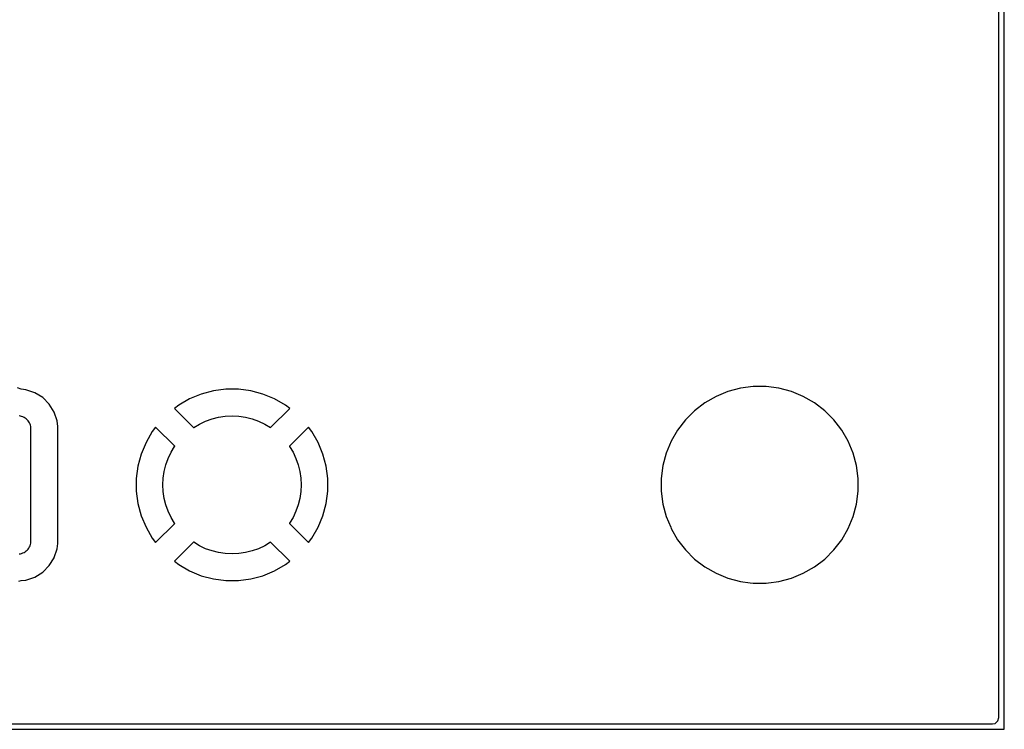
# Model space of a CAD drawing. Header units: metres. Extents: x 85.4 to 154.6, y -104.6 to -40.4.
# Tile 21 of 30: x 136.1 to 154.6, y -104.6 to -91.2. Entities that reach past the tile are written whole.
import ezdxf

# ---------------------------------------------------------------- set-up
doc = ezdxf.new("R2010")
doc.units = ezdxf.units.M

msp = doc.modelspace()

# ---------------------------------------------------------------- linework, layer by layer
for points in [[(85.501, -40.625), (85.501, -104.375), (85.512, -104.427), (85.558, -104.479), (85.625, -104.499), (154.375, -104.499), (154.427, -104.488), (154.479, -104.442), (154.499, -104.375), (154.499, -40.625), (154.488, -40.573), (154.442, -40.521), (154.375, -40.501), (85.625, -40.501), (85.573, -40.512), (85.521, -40.558), (85.501, -40.625)], [(154.6, -104.599), (154.6, -40.401)], [(136.073, -101.81), (136.112, -101.8), (136.203, -101.79), (136.203, -101.79), (136.203, -101.79), (136.203, -101.79), (136.203, -101.79), (136.203, -101.79), (136.203, -101.79), (136.203, -101.79), (136.203, -101.79), (136.203, -101.79), (136.203, -101.79), (136.203, -101.79), (136.203, -101.79), (136.203, -101.79), (136.369, -101.735), (136.37, -101.735), (136.37, -101.735), (136.37, -101.735), (136.37, -101.735), (136.37, -101.735), (136.37, -101.735), (136.37, -101.735), (136.37, -101.735), (136.37, -101.735), (136.37, -101.735), (136.37, -101.735), (136.37, -101.735), (136.37, -101.735), (136.519, -101.643), (136.519, -101.643), (136.519, -101.643), (136.519, -101.643), (136.519, -101.643), (136.519, -101.643), (136.519, -101.643), (136.519, -101.643), (136.519, -101.643), (136.519, -101.643), (136.519, -101.643), (136.519, -101.643), (136.519, -101.643), (136.519, -101.643), (136.643, -101.519), (136.643, -101.519), (136.643, -101.519), (136.643, -101.519), (136.643, -101.519), (136.643, -101.519), (136.643, -101.519), (136.643, -101.519), (136.643, -101.519), (136.643, -101.519), (136.643, -101.519), (136.643, -101.519), (136.643, -101.519), (136.643, -101.519), (136.735, -101.37), (136.735, -101.37), (136.735, -101.37), (136.735, -101.37), (136.735, -101.37), (136.735, -101.37), (136.735, -101.37), (136.735, -101.37), (136.735, -101.37), (136.735, -101.37), (136.735, -101.37), (136.735, -101.37), (136.735, -101.37), (136.735, -101.369), (136.79, -101.203), (136.79, -101.203), (136.79, -101.203), (136.79, -101.203), (136.79, -101.203), (136.79, -101.203), (136.79, -101.203), (136.79, -101.203), (136.79, -101.203), (136.79, -101.203), (136.79, -101.203), (136.79, -101.203), (136.79, -101.203), (136.79, -101.203), (136.801, -101.1), (136.801, -101.1), (136.801, -101.1), (136.801, -101.1), (136.801, -101.1), (136.801, -101.1), (136.801, -101.1), (136.801, -101.1), (136.801, -99.882), (136.801, -98.9), (136.801, -98.9), (136.801, -98.9), (136.801, -98.9), (136.801, -98.9), (136.801, -98.9), (136.801, -98.9), (136.801, -98.9), (136.79, -98.797), (136.79, -98.797), (136.79, -98.797), (136.79, -98.797), (136.79, -98.797), (136.79, -98.797), (136.79, -98.797), (136.79, -98.797), (136.79, -98.797), (136.79, -98.797), (136.79, -98.797), (136.79, -98.797), (136.79, -98.797), (136.79, -98.797), (136.735, -98.631), (136.735, -98.63), (136.735, -98.63), (136.735, -98.63), (136.735, -98.63), (136.735, -98.63), (136.735, -98.63), (136.735, -98.63), (136.735, -98.63), (136.735, -98.63), (136.735, -98.63), (136.735, -98.63), (136.735, -98.63), (136.735, -98.63), (136.643, -98.481), (136.643, -98.481), (136.643, -98.481), (136.643, -98.481), (136.643, -98.481), (136.643, -98.481), (136.643, -98.481), (136.643, -98.481), (136.643, -98.481), (136.643, -98.481), (136.643, -98.481), (136.643, -98.481), (136.643, -98.481), (136.643, -98.481), (136.519, -98.357), (136.519, -98.357), (136.519, -98.357), (136.519, -98.357), (136.519, -98.357), (136.519, -98.357), (136.519, -98.357), (136.519, -98.357), (136.519, -98.357), (136.519, -98.357), (136.519, -98.357), (136.519, -98.357), (136.519, -98.357), (136.519, -98.357), (136.37, -98.265), (136.37, -98.265), (136.37, -98.265), (136.37, -98.265), (136.37, -98.265), (136.37, -98.265), (136.37, -98.265), (136.37, -98.265), (136.37, -98.265), (136.37, -98.265), (136.37, -98.265), (136.37, -98.265), (136.37, -98.265), (136.369, -98.265), (136.203, -98.21), (136.203, -98.21), (136.203, -98.21), (136.203, -98.21), (136.203, -98.21), (136.203, -98.21), (136.203, -98.21), (136.203, -98.21), (136.203, -98.21), (136.203, -98.21), (136.203, -98.21), (136.203, -98.21), (136.203, -98.21), (136.203, -98.21), (136.112, -98.2), (136.048, -98.174)], [(139.703, -98.756), (139.826, -98.725), (139.953, -98.707), (140.08, -98.701), (140.207, -98.707), (140.334, -98.725), (140.457, -98.756), (140.577, -98.799), (140.693, -98.854), (140.802, -98.92), (140.805, -98.922), (140.805, -98.922), (140.805, -98.922), (140.805, -98.922), (140.805, -98.922), (140.805, -98.922), (140.805, -98.922), (140.805, -98.922), (140.805, -98.922), (140.805, -98.922), (140.805, -98.922), (140.805, -98.922), (140.805, -98.922), (140.805, -98.922), (140.805, -98.922), (140.805, -98.922), (140.805, -98.922), (140.805, -98.922), (140.805, -98.922), (140.805, -98.922), (140.805, -98.922), (140.805, -98.922), (140.805, -98.922), (140.805, -98.922), (140.805, -98.922), (140.805, -98.922), (140.805, -98.922), (140.805, -98.922), (140.805, -98.922), (140.805, -98.922), (140.805, -98.922), (140.805, -98.922), (140.805, -98.922), (140.805, -98.922), (140.805, -98.922), (140.805, -98.922), (140.805, -98.922), (140.805, -98.922), (140.805, -98.922), (140.805, -98.922), (140.805, -98.922), (140.805, -98.922), (140.805, -98.922), (140.805, -98.922), (140.805, -98.922), (140.805, -98.922), (140.805, -98.922), (140.805, -98.922), (140.805, -98.922), (140.805, -98.922), (140.805, -98.922), (140.805, -98.922), (140.805, -98.922), (140.805, -98.922), (140.805, -98.922), (140.805, -98.922), (140.805, -98.922), (140.805, -98.922), (140.805, -98.922), (140.805, -98.922), (140.805, -98.922), (140.805, -98.922), (140.805, -98.922), (140.805, -98.922), (140.805, -98.922), (140.805, -98.922), (140.805, -98.922), (140.805, -98.922), (140.805, -98.922), (140.805, -98.922), (140.805, -98.922), (140.805, -98.922), (140.805, -98.922), (140.805, -98.922), (140.805, -98.922), (140.805, -98.922), (140.805, -98.922), (140.805, -98.922), (140.805, -98.922), (140.805, -98.922), (140.805, -98.922), (140.805, -98.922), (140.805, -98.922), (140.805, -98.922), (140.805, -98.922), (140.805, -98.922), (141.164, -98.563), (141.164, -98.563), (141.164, -98.563), (141.164, -98.563), (141.164, -98.563), (141.164, -98.563), (141.164, -98.563), (141.164, -98.563), (141.164, -98.563), (141.164, -98.563), (141.164, -98.563), (141.164, -98.563), (141.164, -98.563), (141.164, -98.563), (141.164, -98.563), (141.164, -98.563), (141.164, -98.563), (141.164, -98.563), (141.164, -98.563), (141.164, -98.563), (141.164, -98.563), (141.164, -98.563), (141.164, -98.563), (141.164, -98.563), (141.164, -98.563), (141.164, -98.563), (141.164, -98.563), (141.164, -98.563), (141.164, -98.563), (141.164, -98.563), (141.164, -98.563), (141.164, -98.563), (141.164, -98.563), (141.164, -98.563), (141.164, -98.563), (141.164, -98.563), (141.164, -98.563), (141.164, -98.563), (141.164, -98.563), (141.164, -98.563), (141.164, -98.563), (141.164, -98.563), (141.164, -98.563), (141.164, -98.563), (141.164, -98.563), (141.164, -98.563), (141.164, -98.563), (141.164, -98.563), (141.164, -98.563), (141.164, -98.563), (141.164, -98.563), (141.164, -98.563), (141.164, -98.563), (141.164, -98.563), (141.164, -98.563), (141.164, -98.563), (141.164, -98.563), (141.164, -98.563), (141.164, -98.563), (141.164, -98.563), (141.164, -98.563), (141.164, -98.563), (141.164, -98.563), (141.164, -98.563), (141.164, -98.563), (141.164, -98.563), (141.164, -98.563), (141.164, -98.563), (141.164, -98.563), (141.164, -98.563), (141.164, -98.563), (141.164, -98.563), (141.164, -98.563), (141.164, -98.563), (141.164, -98.563), (141.164, -98.563), (141.164, -98.563), (141.164, -98.563), (141.164, -98.562), (141.164, -98.562), (141.164, -98.562), (141.164, -98.562), (141.164, -98.562), (141.164, -98.562), (141.164, -98.562), (141.164, -98.562), (141.164, -98.562), (141.164, -98.562), (141.164, -98.562), (141.164, -98.562), (141.164, -98.562), (141.164, -98.562), (141.164, -98.562), (141.164, -98.562), (141.164, -98.562), (141.164, -98.562), (141.164, -98.562), (141.164, -98.562), (141.164, -98.562), (141.164, -98.562), (141.164, -98.562), (141.164, -98.562), (141.164, -98.562), (141.164, -98.562), (141.082, -98.5), (141.082, -98.5), (141.082, -98.5), (141.082, -98.5), (141.082, -98.5), (141.082, -98.5), (141.082, -98.5), (141.082, -98.5), (141.082, -98.5), (141.082, -98.5), (140.878, -98.382), (140.878, -98.382), (140.878, -98.382), (140.878, -98.382), (140.878, -98.382), (140.878, -98.382), (140.878, -98.382), (140.878, -98.382), (140.878, -98.382), (140.878, -98.382), (140.878, -98.382), (140.878, -98.382), (140.878, -98.382), (140.878, -98.382), (140.878, -98.382), (140.66, -98.291), (140.66, -98.291), (140.66, -98.291), (140.66, -98.291), (140.66, -98.291), (140.66, -98.291), (140.66, -98.291), (140.66, -98.291), (140.66, -98.291), (140.432, -98.23), (140.432, -98.23), (140.432, -98.23), (140.432, -98.23), (140.432, -98.23), (140.432, -98.23), (140.432, -98.23), (140.432, -98.23), (140.198, -98.2), (140.198, -98.2), (140.198, -98.2), (140.198, -98.2), (140.198, -98.2), (140.198, -98.2), (140.198, -98.2), (140.198, -98.2), (139.962, -98.2), (139.962, -98.2), (139.962, -98.2), (139.962, -98.2), (139.962, -98.2), (139.962, -98.2), (139.962, -98.2), (139.962, -98.2), (139.728, -98.23), (139.728, -98.23), (139.728, -98.23), (139.728, -98.23), (139.728, -98.23), (139.728, -98.23), (139.728, -98.23), (139.728, -98.23), (139.5, -98.291), (139.5, -98.291), (139.5, -98.291), (139.5, -98.291), (139.5, -98.291), (139.5, -98.291), (139.5, -98.291), (139.5, -98.291), (139.282, -98.382), (139.282, -98.382), (139.282, -98.382), (139.282, -98.382), (139.282, -98.382), (139.282, -98.382), (139.282, -98.382), (139.282, -98.382), (139.282, -98.382), (139.282, -98.382), (139.282, -98.382), (139.282, -98.382), (139.282, -98.382), (139.282, -98.382), (139.282, -98.382), (139.078, -98.5), (139.078, -98.5), (139.078, -98.5), (139.078, -98.5), (139.078, -98.5), (139.078, -98.5), (139.078, -98.5), (139.078, -98.5), (139.078, -98.5), (139.078, -98.5), (139.078, -98.5), (139.078, -98.5), (139.078, -98.5), (139.078, -98.5), (139.078, -98.5), (138.996, -98.562), (138.996, -98.562), (138.996, -98.562), (138.996, -98.562), (138.996, -98.562), (138.996, -98.562), (138.996, -98.562), (138.996, -98.562), (138.996, -98.562), (138.996, -98.562), (138.996, -98.562), (138.996, -98.562), (138.996, -98.562), (138.996, -98.562), (138.996, -98.562), (138.996, -98.562), (138.996, -98.562), (138.996, -98.562), (138.996, -98.562), (138.996, -98.562), (138.996, -98.562), (138.996, -98.562), (138.996, -98.562), (138.996, -98.562), (138.996, -98.562), (138.996, -98.562), (138.996, -98.563), (138.996, -98.563), (138.996, -98.563), (138.996, -98.563), (138.996, -98.563), (138.996, -98.563), (138.996, -98.563), (138.996, -98.563), (138.996, -98.563), (138.996, -98.563), (138.996, -98.563), (138.996, -98.563), (138.996, -98.563), (138.996, -98.563), (138.996, -98.563), (138.996, -98.563), (138.996, -98.563), (138.996, -98.563), (138.996, -98.563), (138.996, -98.563), (138.996, -98.563), (138.996, -98.563), (138.996, -98.563), (138.996, -98.563), (138.996, -98.563), (138.996, -98.563), (138.996, -98.563), (138.996, -98.563), (138.996, -98.563), (138.996, -98.563), (138.996, -98.563), (138.996, -98.563), (138.996, -98.563), (138.996, -98.563), (138.996, -98.563), (138.996, -98.563), (138.996, -98.563), (138.996, -98.563), (138.996, -98.563), (138.996, -98.563), (138.996, -98.563), (138.996, -98.563), (138.996, -98.563), (138.996, -98.563), (138.996, -98.563), (138.996, -98.563), (138.996, -98.563), (138.996, -98.563), (138.996, -98.563), (138.996, -98.563), (138.996, -98.563), (138.996, -98.563), (138.996, -98.563), (138.996, -98.563), (138.996, -98.563), (138.996, -98.563), (138.996, -98.563), (138.996, -98.563), (138.996, -98.563), (138.996, -98.563), (138.996, -98.563), (138.996, -98.563), (138.996, -98.563), (138.996, -98.563), (138.996, -98.563), (138.996, -98.563), (138.996, -98.563), (138.996, -98.563), (138.996, -98.563), (138.996, -98.563), (138.996, -98.563), (138.996, -98.563), (138.996, -98.563), (138.996, -98.563), (138.996, -98.563), (138.996, -98.563), (138.996, -98.563), (138.996, -98.563), (138.996, -98.563), (138.996, -98.563), (139.354, -98.922), (139.354, -98.922), (139.354, -98.922), (139.354, -98.922), (139.354, -98.922), (139.354, -98.922), (139.354, -98.922), (139.354, -98.922), (139.354, -98.922), (139.355, -98.922), (139.355, -98.922), (139.355, -98.922), (139.355, -98.922), (139.355, -98.922), (139.355, -98.922), (139.355, -98.922), (139.355, -98.922), (139.355, -98.922), (139.355, -98.922), (139.355, -98.922), (139.355, -98.922), (139.355, -98.922), (139.355, -98.922), (139.355, -98.922), (139.355, -98.922), (139.355, -98.922), (139.355, -98.922), (139.355, -98.922), (139.355, -98.922), (139.355, -98.922), (139.355, -98.922), (139.355, -98.922), (139.355, -98.922), (139.355, -98.922), (139.355, -98.922), (139.355, -98.922), (139.355, -98.922), (139.355, -98.922), (139.355, -98.922), (139.355, -98.922), (139.355, -98.922), (139.355, -98.922), (139.355, -98.922), (139.355, -98.922), (139.355, -98.922), (139.355, -98.922), (139.355, -98.922), (139.355, -98.922), (139.355, -98.922), (139.355, -98.922), (139.355, -98.922), (139.355, -98.922), (139.355, -98.922), (139.355, -98.922), (139.355, -98.922), (139.355, -98.922), (139.355, -98.922), (139.355, -98.922), (139.355, -98.922), (139.355, -98.922), (139.355, -98.922), (139.355, -98.922), (139.355, -98.922), (139.355, -98.922), (139.355, -98.922), (139.355, -98.922), (139.355, -98.922), (139.355, -98.922), (139.355, -98.922), (139.355, -98.922), (139.355, -98.922), (139.355, -98.922), (139.355, -98.922), (139.355, -98.922), (139.355, -98.922), (139.355, -98.922), (139.355, -98.922), (139.355, -98.922), (139.355, -98.922), (139.355, -98.922), (139.355, -98.922), (139.355, -98.922), (139.355, -98.922), (139.355, -98.922), (139.355, -98.922), (139.355, -98.922), (139.358, -98.92), (139.467, -98.854), (139.583, -98.799), (139.703, -98.756)], [(148.149, -99.879), (148.149, -99.879), (148.149, -99.879), (148.149, -99.879), (148.149, -99.879), (148.149, -99.879), (148.149, -99.879), (148.149, -100.121), (148.149, -100.121), (148.149, -100.121), (148.149, -100.121), (148.149, -100.121), (148.149, -100.121), (148.149, -100.121), (148.149, -100.121), (148.181, -100.362), (148.181, -100.362), (148.181, -100.362), (148.181, -100.362), (148.181, -100.362), (148.181, -100.362), (148.181, -100.362), (148.181, -100.362), (148.243, -100.596), (148.243, -100.596), (148.243, -100.596), (148.243, -100.596), (148.243, -100.596), (148.243, -100.596), (148.243, -100.596), (148.243, -100.596), (148.327, -100.798), (148.336, -100.82), (148.336, -100.82), (148.336, -100.82), (148.336, -100.82), (148.336, -100.82), (148.336, -100.82), (148.336, -100.82), (148.336, -100.82), (148.458, -101.031), (148.458, -101.031), (148.458, -101.031), (148.458, -101.031), (148.458, -101.031), (148.458, -101.031), (148.458, -101.031), (148.458, -101.031), (148.458, -101.031), (148.458, -101.031), (148.458, -101.031), (148.458, -101.031), (148.458, -101.031), (148.458, -101.031), (148.458, -101.031), (148.605, -101.223), (148.605, -101.223), (148.605, -101.223), (148.605, -101.223), (148.605, -101.223), (148.605, -101.223), (148.605, -101.223), (148.605, -101.223), (148.605, -101.223), (148.605, -101.223), (148.605, -101.223), (148.605, -101.223), (148.605, -101.223), (148.605, -101.223), (148.605, -101.223), (148.605, -101.223), (148.777, -101.395), (148.777, -101.395), (148.777, -101.395), (148.777, -101.395), (148.777, -101.395), (148.777, -101.395), (148.777, -101.395), (148.777, -101.395), (148.777, -101.395), (148.777, -101.395), (148.777, -101.395), (148.777, -101.395), (148.777, -101.395), (148.777, -101.395), (148.777, -101.395), (148.969, -101.542), (148.969, -101.542), (148.969, -101.542), (148.969, -101.542), (148.969, -101.542), (148.969, -101.542), (148.969, -101.542), (148.969, -101.542), (149.18, -101.664), (149.18, -101.664), (149.18, -101.664), (149.18, -101.664), (149.18, -101.664), (149.18, -101.664), (149.18, -101.664), (149.18, -101.664), (149.404, -101.757), (149.404, -101.757), (149.404, -101.757), (149.404, -101.757), (149.404, -101.757), (149.404, -101.757), (149.404, -101.757), (149.404, -101.757), (149.638, -101.819), (149.638, -101.819), (149.638, -101.819), (149.638, -101.819), (149.638, -101.819), (149.638, -101.819), (149.638, -101.819), (149.638, -101.819), (149.819, -101.843), (149.879, -101.851), (149.879, -101.851), (149.879, -101.851), (149.879, -101.851), (149.879, -101.851), (149.879, -101.851), (149.879, -101.851), (149.879, -101.851), (150.121, -101.851), (150.121, -101.851), (150.121, -101.851), (150.121, -101.851), (150.121, -101.851), (150.121, -101.851), (150.121, -101.851), (150.121, -101.851), (150.169, -101.845), (150.362, -101.819), (150.362, -101.819), (150.362, -101.819), (150.362, -101.819), (150.362, -101.819), (150.362, -101.819), (150.362, -101.819), (150.362, -101.819), (150.596, -101.757), (150.596, -101.757), (150.596, -101.757), (150.596, -101.757), (150.596, -101.757), (150.596, -101.757), (150.596, -101.757), (150.596, -101.757), (150.82, -101.664), (150.82, -101.664), (150.82, -101.664), (150.82, -101.664), (150.82, -101.664), (150.82, -101.664), (150.82, -101.664), (150.82, -101.664), (151.031, -101.542), (151.031, -101.542), (151.031, -101.542), (151.031, -101.542), (151.031, -101.542), (151.031, -101.542), (151.031, -101.542), (151.031, -101.542), (151.223, -101.395), (151.223, -101.395), (151.223, -101.395), (151.223, -101.395), (151.223, -101.395), (151.223, -101.395), (151.223, -101.395), (151.223, -101.395), (151.395, -101.223), (151.395, -101.223), (151.395, -101.223), (151.395, -101.223), (151.395, -101.223), (151.395, -101.223), (151.395, -101.223), (151.395, -101.223), (151.542, -101.031), (151.542, -101.031), (151.542, -101.031), (151.542, -101.031), (151.542, -101.031), (151.542, -101.031), (151.542, -101.031), (151.542, -101.031), (151.664, -100.82), (151.664, -100.82), (151.664, -100.82), (151.664, -100.82), (151.664, -100.82), (151.664, -100.82), (151.664, -100.82), (151.664, -100.82), (151.757, -100.596), (151.757, -100.596), (151.757, -100.596), (151.757, -100.596), (151.757, -100.596), (151.757, -100.596), (151.757, -100.596), (151.757, -100.596), (151.819, -100.362), (151.819, -100.362), (151.819, -100.362), (151.819, -100.362), (151.819, -100.362), (151.819, -100.362), (151.819, -100.362), (151.819, -100.362), (151.851, -100.121), (151.851, -100.121), (151.851, -100.121), (151.851, -100.121), (151.851, -100.121), (151.851, -100.121), (151.851, -100.121), (151.851, -100.121), (151.851, -99.879), (151.851, -99.879), (151.851, -99.879), (151.851, -99.879), (151.851, -99.879), (151.851, -99.879), (151.851, -99.879), (151.851, -99.879), (151.819, -99.638), (151.819, -99.638), (151.819, -99.638), (151.819, -99.638), (151.819, -99.638), (151.819, -99.638), (151.819, -99.638), (151.819, -99.638), (151.757, -99.404), (151.757, -99.404), (151.757, -99.404), (151.757, -99.404), (151.757, -99.404), (151.757, -99.404), (151.757, -99.404), (151.757, -99.404), (151.664, -99.18), (151.664, -99.18), (151.664, -99.18), (151.664, -99.18), (151.664, -99.18), (151.664, -99.18), (151.664, -99.18), (151.664, -99.18), (151.542, -98.969), (151.542, -98.969), (151.542, -98.969), (151.542, -98.969), (151.542, -98.969), (151.542, -98.969), (151.542, -98.969), (151.542, -98.969), (151.481, -98.89), (151.395, -98.777), (151.395, -98.777), (151.395, -98.777), (151.395, -98.777), (151.395, -98.777), (151.395, -98.777), (151.395, -98.777), (151.395, -98.777), (151.395, -98.777), (151.395, -98.777), (151.395, -98.777), (151.395, -98.777), (151.395, -98.777), (151.395, -98.777), (151.395, -98.777), (151.395, -98.777), (151.223, -98.605), (151.223, -98.605), (151.223, -98.605), (151.223, -98.605), (151.223, -98.605), (151.223, -98.605), (151.223, -98.605), (151.223, -98.605), (151.223, -98.605), (151.223, -98.605), (151.223, -98.605), (151.223, -98.605), (151.223, -98.605), (151.223, -98.605), (151.223, -98.605), (151.223, -98.605), (151.031, -98.458), (151.031, -98.458), (151.031, -98.458), (151.031, -98.458), (151.031, -98.458), (151.031, -98.458), (151.031, -98.458), (151.031, -98.458), (151.031, -98.458), (151.031, -98.458), (151.031, -98.458), (151.031, -98.458), (151.031, -98.458), (151.031, -98.458), (150.82, -98.336), (150.82, -98.336), (150.82, -98.336), (150.82, -98.336), (150.82, -98.336), (150.82, -98.336), (150.82, -98.336), (150.82, -98.336), (150.82, -98.336), (150.82, -98.336), (150.82, -98.336), (150.82, -98.336), (150.82, -98.336), (150.82, -98.336), (150.82, -98.336), (150.596, -98.243), (150.596, -98.243), (150.596, -98.243), (150.596, -98.243), (150.596, -98.243), (150.596, -98.243), (150.596, -98.243), (150.596, -98.243), (150.362, -98.181), (150.362, -98.181), (150.362, -98.181), (150.362, -98.181), (150.362, -98.181), (150.362, -98.181), (150.362, -98.181), (150.362, -98.181), (150.121, -98.149), (150.121, -98.149), (150.121, -98.149), (150.121, -98.149), (150.121, -98.149), (150.121, -98.149), (150.121, -98.149), (150.121, -98.149), (149.879, -98.149), (149.879, -98.149), (149.879, -98.149), (149.879, -98.149), (149.879, -98.149), (149.879, -98.149), (149.879, -98.149), (149.879, -98.149), (149.638, -98.181), (149.638, -98.181), (149.638, -98.181), (149.638, -98.181), (149.638, -98.181), (149.638, -98.181), (149.638, -98.181), (149.638, -98.181), (149.404, -98.243), (149.404, -98.243), (149.404, -98.243), (149.404, -98.243), (149.404, -98.243), (149.404, -98.243), (149.404, -98.243), (149.404, -98.243), (149.18, -98.336), (149.18, -98.336), (149.18, -98.336), (149.18, -98.336), (149.18, -98.336), (149.18, -98.336), (149.18, -98.336), (149.18, -98.336), (149.18, -98.336), (149.18, -98.336), (149.18, -98.336), (149.18, -98.336), (149.18, -98.336), (149.18, -98.336), (149.18, -98.336), (148.969, -98.458), (148.969, -98.458), (148.969, -98.458), (148.969, -98.458), (148.969, -98.458), (148.969, -98.458), (148.969, -98.458), (148.969, -98.458), (148.777, -98.605), (148.777, -98.605), (148.777, -98.605), (148.777, -98.605), (148.777, -98.605), (148.777, -98.605), (148.777, -98.605), (148.777, -98.605), (148.777, -98.605), (148.777, -98.605), (148.777, -98.605), (148.777, -98.605), (148.777, -98.605), (148.777, -98.605), (148.777, -98.605), (148.777, -98.605), (148.605, -98.777), (148.605, -98.777), (148.605, -98.777), (148.605, -98.777), (148.605, -98.777), (148.605, -98.777), (148.605, -98.777), (148.605, -98.777), (148.605, -98.777), (148.605, -98.777), (148.605, -98.777), (148.605, -98.777), (148.605, -98.777), (148.605, -98.777), (148.605, -98.777), (148.605, -98.777), (148.458, -98.969), (148.458, -98.969), (148.458, -98.969), (148.458, -98.969), (148.458, -98.969), (148.458, -98.969), (148.458, -98.969), (148.458, -98.969), (148.336, -99.18), (148.336, -99.18), (148.336, -99.18), (148.336, -99.18), (148.336, -99.18), (148.336, -99.18), (148.336, -99.18), (148.336, -99.18), (148.336, -99.18), (148.336, -99.18), (148.336, -99.18), (148.336, -99.18), (148.336, -99.18), (148.336, -99.18), (148.336, -99.18), (148.243, -99.404), (148.243, -99.404), (148.243, -99.404), (148.243, -99.404), (148.243, -99.404), (148.243, -99.404), (148.243, -99.404), (148.243, -99.404), (148.181, -99.638), (148.181, -99.638), (148.181, -99.638), (148.181, -99.638), (148.181, -99.638), (148.181, -99.638), (148.181, -99.638), (148.181, -99.638), (148.149, -99.879), (148.149, -99.879)], [(136.074, -101.298), (136.099, -101.295), (136.122, -101.289), (136.145, -101.281), (136.168, -101.27), (136.189, -101.257), (136.208, -101.243), (136.226, -101.226), (136.243, -101.208), (136.257, -101.189), (136.27, -101.168), (136.281, -101.145), (136.289, -101.122), (136.295, -101.099), (136.298, -101.074), (136.299, -101.05), (136.299, -98.95), (136.298, -98.926), (136.295, -98.901), (136.289, -98.878), (136.281, -98.855), (136.27, -98.832), (136.257, -98.811), (136.243, -98.792), (136.226, -98.774), (136.208, -98.757), (136.189, -98.743), (136.168, -98.73), (136.145, -98.719), (136.122, -98.711), (136.099, -98.705), (136.074, -98.702)], [(138.279, -99.882), (138.279, -99.882), (138.279, -99.882), (138.279, -99.882), (138.279, -99.882), (138.279, -99.882), (138.279, -99.882), (138.279, -100.118), (138.279, -100.118), (138.279, -100.118), (138.279, -100.118), (138.279, -100.118), (138.279, -100.118), (138.279, -100.118), (138.279, -100.118), (138.31, -100.352), (138.31, -100.352), (138.31, -100.352), (138.31, -100.352), (138.31, -100.352), (138.31, -100.352), (138.31, -100.352), (138.31, -100.352), (138.371, -100.58), (138.371, -100.58), (138.371, -100.58), (138.371, -100.58), (138.371, -100.58), (138.371, -100.58), (138.371, -100.58), (138.371, -100.58), (138.462, -100.798), (138.462, -100.798), (138.462, -100.798), (138.462, -100.798), (138.462, -100.798), (138.462, -100.798), (138.462, -100.798), (138.462, -100.798), (138.462, -100.798), (138.462, -100.798), (138.462, -100.798), (138.462, -100.798), (138.462, -100.798), (138.462, -100.798), (138.462, -100.798), (138.58, -101.002), (138.58, -101.002), (138.58, -101.002), (138.58, -101.002), (138.58, -101.002), (138.58, -101.002), (138.58, -101.002), (138.58, -101.002), (138.58, -101.002), (138.58, -101.002), (138.58, -101.002), (138.58, -101.002), (138.58, -101.002), (138.642, -101.084), (138.642, -101.084), (138.642, -101.084), (138.642, -101.084), (138.642, -101.084), (138.642, -101.084), (138.642, -101.084), (138.642, -101.084), (138.642, -101.084), (138.642, -101.084), (138.642, -101.084), (138.642, -101.084), (138.642, -101.084), (138.642, -101.084), (138.642, -101.084), (138.642, -101.084), (138.642, -101.084), (138.642, -101.084), (138.642, -101.084), (138.642, -101.084), (138.642, -101.084), (138.642, -101.084), (138.642, -101.084), (138.642, -101.084), (138.642, -101.084), (138.642, -101.084), (138.642, -101.084), (138.642, -101.084), (138.642, -101.084), (138.642, -101.084), (138.642, -101.084), (138.642, -101.084), (138.642, -101.084), (138.643, -101.084), (138.643, -101.084), (138.643, -101.084), (138.643, -101.084), (138.643, -101.084), (138.643, -101.084), (138.643, -101.084), (138.643, -101.084), (138.643, -101.084), (138.643, -101.084), (138.643, -101.084), (138.643, -101.084), (138.643, -101.084), (138.643, -101.084), (138.643, -101.084), (138.643, -101.084), (138.643, -101.084), (138.643, -101.084), (138.643, -101.084), (138.643, -101.084), (138.643, -101.084), (138.643, -101.084), (138.643, -101.084), (138.643, -101.084), (138.643, -101.084), (138.643, -101.084), (138.643, -101.084), (138.643, -101.084), (138.643, -101.084), (138.643, -101.084), (138.643, -101.084), (138.643, -101.084), (138.643, -101.084), (138.643, -101.084), (138.643, -101.084), (138.643, -101.084), (138.643, -101.084), (138.643, -101.084), (138.643, -101.084), (138.643, -101.084), (138.643, -101.084), (138.643, -101.084), (138.643, -101.084), (138.643, -101.084), (138.643, -101.084), (138.643, -101.084), (138.643, -101.084), (138.643, -101.084), (138.643, -101.084), (138.643, -101.084), (138.643, -101.084), (138.643, -101.084), (138.643, -101.084), (138.643, -101.084), (138.643, -101.084), (138.643, -101.084), (138.643, -101.084), (138.643, -101.084), (138.643, -101.084), (138.643, -101.084), (138.643, -101.084), (138.643, -101.084), (138.643, -101.084), (138.643, -101.084), (138.643, -101.084), (138.643, -101.084), (138.643, -101.084), (138.643, -101.084), (138.643, -101.084), (138.643, -101.084), (138.643, -101.084), (139.002, -100.726), (139.002, -100.726), (139.002, -100.726), (139.002, -100.726), (139.002, -100.726), (139.002, -100.726), (139.002, -100.726), (139.002, -100.726), (139.002, -100.726), (139.002, -100.725), (139.002, -100.725), (139.002, -100.725), (139.002, -100.725), (139.002, -100.725), (139.002, -100.725), (139.002, -100.725), (139.002, -100.725), (139.002, -100.725), (139.002, -100.725), (139.002, -100.725), (139.002, -100.725), (139.002, -100.725), (139.002, -100.725), (139.002, -100.725), (139.002, -100.725), (139.002, -100.725), (139.002, -100.725), (139.002, -100.725), (139.002, -100.725), (139.002, -100.725), (139.002, -100.725), (139.002, -100.725), (139.002, -100.725), (139.002, -100.725), (139.002, -100.725), (139.002, -100.725), (139.002, -100.725), (139.002, -100.725), (139.002, -100.725), (139.002, -100.725), (139.002, -100.725), (139.002, -100.725), (139.002, -100.725), (139.002, -100.725), (139.002, -100.725), (139.002, -100.725), (139.002, -100.725), (139.002, -100.725), (139.002, -100.725), (139.002, -100.725), (139.002, -100.725), (139.002, -100.725), (139.002, -100.725), (139.002, -100.725), (139.002, -100.725), (139.002, -100.725), (139.002, -100.725), (139.002, -100.725), (139.002, -100.725), (139.002, -100.725), (139.002, -100.725), (139.002, -100.725), (139.002, -100.725), (139.002, -100.725), (139.002, -100.725), (139.002, -100.725), (139.002, -100.725), (139.002, -100.725), (139.002, -100.725), (139.002, -100.725), (139.002, -100.725), (139.002, -100.725), (139.002, -100.725), (139.002, -100.725), (139.002, -100.725), (139.002, -100.725), (139.002, -100.725), (139.002, -100.725), (139.002, -100.725), (139.002, -100.725), (139.002, -100.725), (139.002, -100.725), (139.002, -100.725), (139.002, -100.725), (139.002, -100.725), (139.002, -100.725), (139, -100.722), (138.934, -100.613), (138.879, -100.497), (138.836, -100.377), (138.805, -100.254), (138.787, -100.127), (138.781, -100), (138.787, -99.873), (138.805, -99.746), (138.836, -99.623), (138.879, -99.503), (138.934, -99.387), (139, -99.278), (139.002, -99.275), (139.002, -99.275), (139.002, -99.275), (139.002, -99.275), (139.002, -99.275), (139.002, -99.275), (139.002, -99.275), (139.002, -99.275), (139.002, -99.275), (139.002, -99.275), (139.002, -99.275), (139.002, -99.275), (139.002, -99.275), (139.002, -99.275), (139.002, -99.275), (139.002, -99.275), (139.002, -99.275), (139.002, -99.275), (139.002, -99.275), (139.002, -99.275), (139.002, -99.275), (139.002, -99.275), (139.002, -99.275), (139.002, -99.275), (139.002, -99.275), (139.002, -99.275), (139.002, -99.275), (139.002, -99.275), (139.002, -99.275), (139.002, -99.275), (139.002, -99.275), (139.002, -99.275), (139.002, -99.275), (139.002, -99.275), (139.002, -99.275), (139.002, -99.275), (139.002, -99.275), (139.002, -99.275), (139.002, -99.275), (139.002, -99.275), (139.002, -99.275), (139.002, -99.275), (139.002, -99.275), (139.002, -99.275), (139.002, -99.275), (139.002, -99.275), (139.002, -99.275), (139.002, -99.275), (139.002, -99.275), (139.002, -99.275), (139.002, -99.275), (139.002, -99.275), (139.002, -99.275), (139.002, -99.275), (139.002, -99.275), (139.002, -99.275), (139.002, -99.275), (139.002, -99.275), (139.002, -99.275), (139.002, -99.275), (139.002, -99.275), (139.002, -99.275), (139.002, -99.275), (139.002, -99.275), (139.002, -99.275), (139.002, -99.275), (139.002, -99.275), (139.002, -99.275), (139.002, -99.275), (139.002, -99.275), (139.002, -99.275), (139.002, -99.275), (139.002, -99.275), (139.002, -99.275), (139.002, -99.275), (139.002, -99.275), (139.002, -99.275), (139.002, -99.275), (139.002, -99.275), (139.002, -99.275), (139.002, -99.275), (139.002, -99.275), (139.002, -99.275), (139.002, -99.275), (139.002, -99.275), (139.002, -99.274), (138.643, -98.916), (138.643, -98.916), (138.643, -98.916), (138.643, -98.916), (138.643, -98.916), (138.643, -98.916), (138.643, -98.916), (138.643, -98.916), (138.643, -98.916), (138.643, -98.916), (138.643, -98.916), (138.643, -98.916), (138.643, -98.916), (138.643, -98.916), (138.643, -98.916), (138.643, -98.916), (138.643, -98.916), (138.643, -98.916), (138.643, -98.916), (138.643, -98.916), (138.643, -98.916), (138.643, -98.916), (138.643, -98.916), (138.643, -98.916), (138.643, -98.916), (138.643, -98.916), (138.643, -98.916), (138.643, -98.916), (138.643, -98.916), (138.643, -98.916), (138.643, -98.916), (138.643, -98.916), (138.643, -98.916), (138.643, -98.916), (138.643, -98.916), (138.643, -98.916), (138.643, -98.916), (138.643, -98.916), (138.643, -98.916), (138.643, -98.916), (138.643, -98.916), (138.643, -98.916), (138.643, -98.916), (138.643, -98.916), (138.643, -98.916), (138.643, -98.916), (138.643, -98.916), (138.643, -98.916), (138.643, -98.916), (138.643, -98.916), (138.643, -98.916), (138.643, -98.916), (138.643, -98.916), (138.643, -98.916), (138.643, -98.916), (138.643, -98.916), (138.643, -98.916), (138.643, -98.916), (138.643, -98.916), (138.643, -98.916), (138.643, -98.916), (138.643, -98.916), (138.643, -98.916), (138.643, -98.916), (138.643, -98.916), (138.643, -98.916), (138.643, -98.916), (138.643, -98.916), (138.643, -98.916), (138.643, -98.916), (138.643, -98.916), (138.643, -98.916), (138.643, -98.916), (138.642, -98.916), (138.642, -98.916), (138.642, -98.916), (138.642, -98.916), (138.642, -98.916), (138.642, -98.916), (138.642, -98.916), (138.642, -98.916), (138.642, -98.916), (138.642, -98.916), (138.642, -98.916), (138.642, -98.916), (138.642, -98.916), (138.642, -98.916), (138.642, -98.916), (138.642, -98.916), (138.642, -98.916), (138.642, -98.916), (138.642, -98.916), (138.642, -98.916), (138.642, -98.916), (138.642, -98.916), (138.642, -98.916), (138.642, -98.916), (138.642, -98.916), (138.642, -98.916), (138.642, -98.916), (138.642, -98.916), (138.642, -98.916), (138.642, -98.916), (138.642, -98.916), (138.642, -98.916), (138.642, -98.916), (138.58, -98.998), (138.58, -98.998), (138.58, -98.998), (138.58, -98.998), (138.58, -98.998), (138.58, -98.998), (138.58, -98.998), (138.58, -98.998), (138.58, -98.998), (138.58, -98.998), (138.58, -98.998), (138.58, -98.998), (138.58, -98.998), (138.58, -98.998), (138.58, -98.998), (138.462, -99.202), (138.462, -99.202), (138.462, -99.202), (138.462, -99.202), (138.462, -99.202), (138.462, -99.202), (138.462, -99.202), (138.462, -99.202), (138.462, -99.202), (138.462, -99.202), (138.462, -99.202), (138.462, -99.202), (138.462, -99.202), (138.462, -99.202), (138.462, -99.202), (138.371, -99.42), (138.371, -99.42), (138.371, -99.42), (138.371, -99.42), (138.371, -99.42), (138.371, -99.42), (138.371, -99.42), (138.371, -99.42), (138.31, -99.648), (138.31, -99.648), (138.31, -99.648), (138.31, -99.648), (138.31, -99.648), (138.31, -99.648), (138.31, -99.648), (138.31, -99.648), (138.279, -99.882), (138.279, -99.882)], [(141.158, -100.725), (141.158, -100.725), (141.158, -100.725), (141.158, -100.725), (141.158, -100.725), (141.158, -100.725), (141.158, -100.725), (141.158, -100.725), (141.158, -100.725), (141.158, -100.725), (141.158, -100.725), (141.158, -100.725), (141.158, -100.725), (141.158, -100.725), (141.158, -100.725), (141.158, -100.725), (141.158, -100.725), (141.158, -100.725), (141.158, -100.725), (141.158, -100.725), (141.158, -100.725), (141.158, -100.725), (141.158, -100.725), (141.158, -100.725), (141.158, -100.725), (141.158, -100.725), (141.158, -100.725), (141.158, -100.725), (141.158, -100.725), (141.158, -100.725), (141.158, -100.725), (141.158, -100.725), (141.158, -100.725), (141.158, -100.725), (141.158, -100.725), (141.158, -100.725), (141.158, -100.725), (141.158, -100.725), (141.158, -100.725), (141.158, -100.725), (141.158, -100.725), (141.158, -100.725), (141.158, -100.725), (141.158, -100.725), (141.158, -100.725), (141.158, -100.725), (141.158, -100.725), (141.158, -100.725), (141.158, -100.725), (141.158, -100.725), (141.158, -100.725), (141.158, -100.725), (141.158, -100.725), (141.158, -100.725), (141.158, -100.725), (141.158, -100.725), (141.158, -100.725), (141.158, -100.725), (141.158, -100.725), (141.158, -100.725), (141.158, -100.725), (141.158, -100.725), (141.158, -100.725), (141.158, -100.725), (141.158, -100.725), (141.158, -100.725), (141.158, -100.725), (141.158, -100.725), (141.158, -100.725), (141.158, -100.725), (141.158, -100.725), (141.158, -100.725), (141.158, -100.725), (141.158, -100.725), (141.158, -100.725), (141.158, -100.725), (141.158, -100.726), (141.158, -100.726), (141.158, -100.726), (141.158, -100.726), (141.158, -100.726), (141.158, -100.726), (141.158, -100.726), (141.158, -100.726), (141.158, -100.726), (141.517, -101.084), (141.517, -101.084), (141.517, -101.084), (141.517, -101.084), (141.517, -101.084), (141.517, -101.084), (141.517, -101.084), (141.517, -101.084), (141.517, -101.084), (141.517, -101.084), (141.517, -101.084), (141.517, -101.084), (141.517, -101.084), (141.517, -101.084), (141.517, -101.084), (141.517, -101.084), (141.517, -101.084), (141.517, -101.084), (141.517, -101.084), (141.517, -101.084), (141.517, -101.084), (141.517, -101.084), (141.517, -101.084), (141.517, -101.084), (141.517, -101.084), (141.517, -101.084), (141.517, -101.084), (141.517, -101.084), (141.517, -101.084), (141.517, -101.084), (141.517, -101.084), (141.517, -101.084), (141.517, -101.084), (141.517, -101.084), (141.517, -101.084), (141.517, -101.084), (141.517, -101.084), (141.517, -101.084), (141.517, -101.084), (141.517, -101.084), (141.517, -101.084), (141.517, -101.084), (141.517, -101.084), (141.517, -101.084), (141.517, -101.084), (141.517, -101.084), (141.517, -101.084), (141.517, -101.084), (141.517, -101.084), (141.517, -101.084), (141.517, -101.084), (141.517, -101.084), (141.517, -101.084), (141.517, -101.084), (141.517, -101.084), (141.517, -101.084), (141.517, -101.084), (141.517, -101.084), (141.517, -101.084), (141.517, -101.084), (141.517, -101.084), (141.517, -101.084), (141.517, -101.084), (141.517, -101.084), (141.517, -101.084), (141.517, -101.084), (141.517, -101.084), (141.517, -101.084), (141.517, -101.084), (141.517, -101.084), (141.517, -101.084), (141.517, -101.084), (141.517, -101.084), (141.517, -101.084), (141.517, -101.084), (141.517, -101.084), (141.517, -101.084), (141.517, -101.084), (141.517, -101.084), (141.517, -101.084), (141.518, -101.084), (141.518, -101.084), (141.518, -101.084), (141.518, -101.084), (141.518, -101.084), (141.518, -101.084), (141.518, -101.084), (141.518, -101.084), (141.518, -101.084), (141.518, -101.084), (141.518, -101.084), (141.518, -101.084), (141.518, -101.084), (141.518, -101.084), (141.518, -101.084), (141.518, -101.084), (141.518, -101.084), (141.518, -101.084), (141.518, -101.084), (141.518, -101.084), (141.518, -101.084), (141.518, -101.084), (141.518, -101.084), (141.518, -101.084), (141.518, -101.084), (141.518, -101.084), (141.58, -101.002), (141.58, -101.002), (141.58, -101.002), (141.58, -101.002), (141.58, -101.002), (141.58, -101.002), (141.58, -101.002), (141.58, -101.002), (141.698, -100.798), (141.698, -100.798), (141.698, -100.798), (141.698, -100.798), (141.698, -100.798), (141.698, -100.798), (141.698, -100.798), (141.698, -100.798), (141.698, -100.798), (141.698, -100.798), (141.698, -100.798), (141.698, -100.798), (141.698, -100.798), (141.698, -100.798), (141.698, -100.798), (141.789, -100.58), (141.789, -100.58), (141.789, -100.58), (141.789, -100.58), (141.789, -100.58), (141.789, -100.58), (141.789, -100.58), (141.789, -100.58), (141.85, -100.352), (141.85, -100.352), (141.85, -100.352), (141.85, -100.352), (141.85, -100.352), (141.85, -100.352), (141.85, -100.352), (141.85, -100.352), (141.88, -100.118), (141.88, -100.118), (141.88, -100.118), (141.88, -100.118), (141.88, -100.118), (141.88, -100.118), (141.88, -100.118), (141.88, -100.118), (141.88, -100.118), (141.88, -100.118), (141.88, -100.118), (141.88, -100.118), (141.88, -100.118), (141.88, -100.118), (141.88, -100.118), (141.88, -100.118), (141.88, -99.882), (141.88, -99.882), (141.88, -99.882), (141.88, -99.882), (141.88, -99.882), (141.88, -99.882), (141.88, -99.882), (141.88, -99.882), (141.88, -99.882), (141.88, -99.882), (141.88, -99.882), (141.88, -99.882), (141.88, -99.882), (141.88, -99.882), (141.88, -99.882), (141.88, -99.882), (141.88, -99.879), (141.85, -99.648), (141.85, -99.648), (141.85, -99.648), (141.85, -99.648), (141.85, -99.648), (141.85, -99.648), (141.85, -99.648), (141.85, -99.648), (141.789, -99.42), (141.789, -99.42), (141.789, -99.42), (141.789, -99.42), (141.789, -99.42), (141.789, -99.42), (141.789, -99.42), (141.789, -99.42), (141.698, -99.202), (141.698, -99.202), (141.698, -99.202), (141.698, -99.202), (141.698, -99.202), (141.698, -99.202), (141.698, -99.202), (141.698, -99.202), (141.698, -99.202), (141.698, -99.202), (141.698, -99.202), (141.698, -99.202), (141.698, -99.202), (141.698, -99.202), (141.698, -99.202), (141.58, -98.998), (141.58, -98.998), (141.58, -98.998), (141.58, -98.998), (141.58, -98.998), (141.58, -98.998), (141.58, -98.998), (141.58, -98.998), (141.58, -98.998), (141.58, -98.998), (141.58, -98.998), (141.58, -98.998), (141.58, -98.998), (141.518, -98.916), (141.518, -98.916), (141.518, -98.916), (141.518, -98.916), (141.518, -98.916), (141.518, -98.916), (141.518, -98.916), (141.518, -98.916), (141.518, -98.916), (141.518, -98.916), (141.518, -98.916), (141.518, -98.916), (141.518, -98.916), (141.518, -98.916), (141.518, -98.916), (141.518, -98.916), (141.518, -98.916), (141.518, -98.916), (141.518, -98.916), (141.518, -98.916), (141.518, -98.916), (141.518, -98.916), (141.518, -98.916), (141.518, -98.916), (141.518, -98.916), (141.518, -98.916), (141.517, -98.916), (141.517, -98.916), (141.517, -98.916), (141.517, -98.916), (141.517, -98.916), (141.517, -98.916), (141.517, -98.916), (141.517, -98.916), (141.517, -98.916), (141.517, -98.916), (141.517, -98.916), (141.517, -98.916), (141.517, -98.916), (141.517, -98.916), (141.517, -98.916), (141.517, -98.916), (141.517, -98.916), (141.517, -98.916), (141.517, -98.916), (141.517, -98.916), (141.517, -98.916), (141.517, -98.916), (141.517, -98.916), (141.517, -98.916), (141.517, -98.916), (141.517, -98.916), (141.517, -98.916), (141.517, -98.916), (141.517, -98.916), (141.517, -98.916), (141.517, -98.916), (141.517, -98.916), (141.517, -98.916), (141.517, -98.916), (141.517, -98.916), (141.517, -98.916), (141.517, -98.916), (141.517, -98.916), (141.517, -98.916), (141.517, -98.916), (141.517, -98.916), (141.517, -98.916), (141.517, -98.916), (141.517, -98.916), (141.517, -98.916), (141.517, -98.916), (141.517, -98.916), (141.517, -98.916), (141.517, -98.916), (141.517, -98.916), (141.517, -98.916), (141.517, -98.916), (141.517, -98.916), (141.517, -98.916), (141.517, -98.916), (141.517, -98.916), (141.517, -98.916), (141.517, -98.916), (141.517, -98.916), (141.517, -98.916), (141.517, -98.916), (141.517, -98.916), (141.517, -98.916), (141.517, -98.916), (141.517, -98.916), (141.517, -98.916), (141.517, -98.916), (141.517, -98.916), (141.517, -98.916), (141.517, -98.916), (141.517, -98.916), (141.517, -98.916), (141.517, -98.916), (141.517, -98.916), (141.517, -98.916), (141.517, -98.916), (141.517, -98.916), (141.517, -98.916), (141.158, -99.274), (141.158, -99.275), (141.158, -99.275), (141.158, -99.275), (141.158, -99.275), (141.158, -99.275), (141.158, -99.275), (141.158, -99.275), (141.158, -99.275), (141.158, -99.275), (141.158, -99.275), (141.158, -99.275), (141.158, -99.275), (141.158, -99.275), (141.158, -99.275), (141.158, -99.275), (141.158, -99.275), (141.158, -99.275), (141.158, -99.275), (141.158, -99.275), (141.158, -99.275), (141.158, -99.275), (141.158, -99.275), (141.158, -99.275), (141.158, -99.275), (141.158, -99.275), (141.158, -99.275), (141.158, -99.275), (141.158, -99.275), (141.158, -99.275), (141.158, -99.275), (141.158, -99.275), (141.158, -99.275), (141.158, -99.275), (141.158, -99.275), (141.158, -99.275), (141.158, -99.275), (141.158, -99.275), (141.158, -99.275), (141.158, -99.275), (141.158, -99.275), (141.158, -99.275), (141.158, -99.275), (141.158, -99.275), (141.158, -99.275), (141.158, -99.275), (141.158, -99.275), (141.158, -99.275), (141.158, -99.275), (141.158, -99.275), (141.158, -99.275), (141.158, -99.275), (141.158, -99.275), (141.158, -99.275), (141.158, -99.275), (141.158, -99.275), (141.158, -99.275), (141.158, -99.275), (141.158, -99.275), (141.158, -99.275), (141.158, -99.275), (141.158, -99.275), (141.158, -99.275), (141.158, -99.275), (141.158, -99.275), (141.158, -99.275), (141.158, -99.275), (141.158, -99.275), (141.158, -99.275), (141.158, -99.275), (141.158, -99.275), (141.158, -99.275), (141.158, -99.275), (141.158, -99.275), (141.158, -99.275), (141.158, -99.275), (141.158, -99.275), (141.158, -99.275), (141.158, -99.275), (141.158, -99.275), (141.158, -99.275), (141.158, -99.275), (141.158, -99.275), (141.158, -99.275), (141.158, -99.275), (141.158, -99.275), (141.16, -99.278), (141.226, -99.387), (141.281, -99.503), (141.324, -99.623), (141.355, -99.746), (141.373, -99.873), (141.379, -100), (141.373, -100.127), (141.355, -100.254), (141.324, -100.377), (141.281, -100.497), (141.226, -100.613), (141.16, -100.722), (141.158, -100.725), (141.158, -100.725)], [(139.282, -101.618), (139.282, -101.618), (139.282, -101.618), (139.282, -101.618), (139.282, -101.618), (139.282, -101.618), (139.282, -101.618), (139.282, -101.618), (139.282, -101.618), (139.282, -101.618), (139.282, -101.618), (139.282, -101.618), (139.282, -101.618), (139.282, -101.618), (139.282, -101.618), (139.282, -101.618), (139.282, -101.618), (139.282, -101.618), (139.282, -101.618), (139.282, -101.618), (139.5, -101.709), (139.5, -101.709), (139.5, -101.709), (139.5, -101.709), (139.5, -101.709), (139.5, -101.709), (139.5, -101.709), (139.5, -101.709), (139.5, -101.709), (139.728, -101.77), (139.728, -101.77), (139.728, -101.77), (139.728, -101.77), (139.728, -101.77), (139.728, -101.77), (139.728, -101.77), (139.728, -101.77), (139.962, -101.801), (139.962, -101.801), (139.962, -101.801), (139.962, -101.801), (139.962, -101.801), (139.962, -101.801), (139.962, -101.801), (139.962, -101.801), (139.962, -101.801), (139.962, -101.801), (139.962, -101.801), (139.962, -101.801), (139.962, -101.801), (139.962, -101.801), (139.962, -101.801), (139.962, -101.801), (140.198, -101.801), (140.198, -101.801), (140.198, -101.801), (140.198, -101.801), (140.198, -101.801), (140.198, -101.801), (140.198, -101.801), (140.198, -101.801), (140.198, -101.801), (140.198, -101.801), (140.198, -101.801), (140.198, -101.801), (140.198, -101.801), (140.198, -101.801), (140.198, -101.801), (140.198, -101.801), (140.432, -101.77), (140.432, -101.77), (140.432, -101.77), (140.432, -101.77), (140.432, -101.77), (140.432, -101.77), (140.432, -101.77), (140.432, -101.77), (140.66, -101.709), (140.66, -101.709), (140.66, -101.709), (140.66, -101.709), (140.66, -101.709), (140.66, -101.709), (140.66, -101.709), (140.66, -101.709), (140.878, -101.618), (140.878, -101.618), (140.878, -101.618), (140.878, -101.618), (140.878, -101.618), (140.878, -101.618), (140.878, -101.618), (140.878, -101.618), (140.878, -101.618), (140.878, -101.618), (140.878, -101.618), (140.878, -101.618), (140.878, -101.618), (140.878, -101.618), (140.878, -101.618), (141.082, -101.5), (141.082, -101.5), (141.082, -101.5), (141.082, -101.5), (141.082, -101.5), (141.082, -101.5), (141.082, -101.5), (141.082, -101.5), (141.164, -101.438), (141.164, -101.438), (141.164, -101.438), (141.164, -101.438), (141.164, -101.438), (141.164, -101.438), (141.164, -101.438), (141.164, -101.438), (141.164, -101.438), (141.164, -101.438), (141.164, -101.438), (141.164, -101.438), (141.164, -101.438), (141.164, -101.438), (141.164, -101.438), (141.164, -101.438), (141.164, -101.438), (141.164, -101.438), (141.164, -101.438), (141.164, -101.438), (141.164, -101.438), (141.164, -101.438), (141.164, -101.438), (141.164, -101.438), (141.164, -101.438), (141.164, -101.438), (141.164, -101.438), (141.164, -101.438), (141.164, -101.438), (141.164, -101.438), (141.164, -101.438), (141.164, -101.438), (141.164, -101.437), (141.164, -101.437), (141.164, -101.437), (141.164, -101.437), (141.164, -101.437), (141.164, -101.437), (141.164, -101.437), (141.164, -101.437), (141.164, -101.437), (141.164, -101.437), (141.164, -101.437), (141.164, -101.437), (141.164, -101.437), (141.164, -101.437), (141.164, -101.437), (141.164, -101.437), (141.164, -101.437), (141.164, -101.437), (141.164, -101.437), (141.164, -101.437), (141.164, -101.437), (141.164, -101.437), (141.164, -101.437), (141.164, -101.437), (141.164, -101.437), (141.164, -101.437), (141.164, -101.437), (141.164, -101.437), (141.164, -101.437), (141.164, -101.437), (141.164, -101.437), (141.164, -101.437), (141.164, -101.437), (141.164, -101.437), (141.164, -101.437), (141.164, -101.437), (141.164, -101.437), (141.164, -101.437), (141.164, -101.437), (141.164, -101.437), (141.164, -101.437), (141.164, -101.437), (141.164, -101.437), (141.164, -101.437), (141.164, -101.437), (141.164, -101.437), (141.164, -101.437), (141.164, -101.437), (141.164, -101.437), (141.164, -101.437), (141.164, -101.437), (141.164, -101.437), (141.164, -101.437), (141.164, -101.437), (141.164, -101.437), (141.164, -101.437), (141.164, -101.437), (141.164, -101.437), (141.164, -101.437), (141.164, -101.437), (141.164, -101.437), (141.164, -101.437), (141.164, -101.437), (141.164, -101.437), (141.164, -101.437), (141.164, -101.437), (141.164, -101.437), (141.164, -101.437), (141.164, -101.437), (141.164, -101.437), (141.164, -101.437), (141.164, -101.437), (141.164, -101.437), (141.164, -101.437), (140.805, -101.078), (140.805, -101.078), (140.805, -101.078), (140.805, -101.078), (140.805, -101.078), (140.805, -101.078), (140.805, -101.078), (140.805, -101.078), (140.805, -101.078), (140.805, -101.078), (140.805, -101.078), (140.805, -101.078), (140.805, -101.078), (140.805, -101.078), (140.805, -101.078), (140.805, -101.078), (140.805, -101.078), (140.805, -101.078), (140.805, -101.078), (140.805, -101.078), (140.805, -101.078), (140.805, -101.078), (140.805, -101.078), (140.805, -101.078), (140.805, -101.078), (140.805, -101.078), (140.805, -101.078), (140.805, -101.078), (140.805, -101.078), (140.805, -101.078), (140.805, -101.078), (140.805, -101.078), (140.805, -101.078), (140.805, -101.078), (140.805, -101.078), (140.805, -101.078), (140.805, -101.078), (140.805, -101.078), (140.805, -101.078), (140.805, -101.078), (140.805, -101.078), (140.805, -101.078), (140.805, -101.078), (140.805, -101.078), (140.805, -101.078), (140.805, -101.078), (140.805, -101.078), (140.805, -101.078), (140.805, -101.078), (140.805, -101.078), (140.805, -101.078), (140.805, -101.078), (140.805, -101.078), (140.805, -101.078), (140.805, -101.078), (140.805, -101.078), (140.805, -101.078), (140.805, -101.078), (140.805, -101.078), (140.805, -101.078), (140.805, -101.078), (140.805, -101.078), (140.805, -101.078), (140.805, -101.078), (140.805, -101.078), (140.805, -101.078), (140.805, -101.078), (140.805, -101.078), (140.805, -101.078), (140.805, -101.078), (140.805, -101.078), (140.805, -101.078), (140.805, -101.078), (140.805, -101.078), (140.805, -101.078), (140.805, -101.078), (140.805, -101.078), (140.805, -101.078), (140.805, -101.078), (140.805, -101.078), (140.805, -101.078), (140.805, -101.078), (140.805, -101.078), (140.805, -101.078), (140.805, -101.078), (140.805, -101.078), (140.802, -101.08), (140.693, -101.146), (140.577, -101.201), (140.457, -101.244), (140.334, -101.275), (140.207, -101.293), (140.08, -101.299), (139.953, -101.293), (139.826, -101.275), (139.703, -101.244), (139.583, -101.201), (139.467, -101.146), (139.358, -101.08), (139.355, -101.078), (139.355, -101.078), (139.355, -101.078), (139.355, -101.078), (139.355, -101.078), (139.355, -101.078), (139.355, -101.078), (139.355, -101.078), (139.355, -101.078), (139.355, -101.078), (139.355, -101.078), (139.355, -101.078), (139.355, -101.078), (139.355, -101.078), (139.355, -101.078), (139.355, -101.078), (139.355, -101.078), (139.355, -101.078), (139.355, -101.078), (139.355, -101.078), (139.355, -101.078), (139.355, -101.078), (139.355, -101.078), (139.355, -101.078), (139.355, -101.078), (139.355, -101.078), (139.355, -101.078), (139.355, -101.078), (139.355, -101.078), (139.355, -101.078), (139.355, -101.078), (139.355, -101.078), (139.355, -101.078), (139.355, -101.078), (139.355, -101.078), (139.355, -101.078), (139.355, -101.078), (139.355, -101.078), (139.355, -101.078), (139.355, -101.078), (139.355, -101.078), (139.355, -101.078), (139.355, -101.078), (139.355, -101.078), (139.355, -101.078), (139.355, -101.078), (139.355, -101.078), (139.355, -101.078), (139.355, -101.078), (139.355, -101.078), (139.355, -101.078), (139.355, -101.078), (139.355, -101.078), (139.355, -101.078), (139.355, -101.078), (139.355, -101.078), (139.355, -101.078), (139.355, -101.078), (139.355, -101.078), (139.355, -101.078), (139.355, -101.078), (139.355, -101.078), (139.355, -101.078), (139.355, -101.078), (139.355, -101.078), (139.355, -101.078), (139.355, -101.078), (139.355, -101.078), (139.355, -101.078), (139.355, -101.078), (139.355, -101.078), (139.355, -101.078), (139.355, -101.078), (139.355, -101.078), (139.355, -101.078), (139.355, -101.078), (139.355, -101.078), (139.354, -101.078), (139.354, -101.078), (139.354, -101.078), (139.354, -101.078), (139.354, -101.078), (139.354, -101.078), (139.354, -101.078), (139.354, -101.078), (139.354, -101.078), (138.996, -101.437), (138.996, -101.437), (138.996, -101.437), (138.996, -101.437), (138.996, -101.437), (138.996, -101.437), (138.996, -101.437), (138.996, -101.437), (138.996, -101.437), (138.996, -101.437), (138.996, -101.437), (138.996, -101.437), (138.996, -101.437), (138.996, -101.437), (138.996, -101.437), (138.996, -101.437), (138.996, -101.437), (138.996, -101.437), (138.996, -101.437), (138.996, -101.437), (138.996, -101.437), (138.996, -101.437), (138.996, -101.437), (138.996, -101.437), (138.996, -101.437), (138.996, -101.437), (138.996, -101.437), (138.996, -101.437), (138.996, -101.437), (138.996, -101.437), (138.996, -101.437), (138.996, -101.437), (138.996, -101.437), (138.996, -101.437), (138.996, -101.437), (138.996, -101.437), (138.996, -101.437), (138.996, -101.437), (138.996, -101.437), (138.996, -101.437), (138.996, -101.437), (138.996, -101.437), (138.996, -101.437), (138.996, -101.437), (138.996, -101.437), (138.996, -101.437), (138.996, -101.437), (138.996, -101.437), (138.996, -101.437), (138.996, -101.437), (138.996, -101.437), (138.996, -101.437), (138.996, -101.437), (138.996, -101.437), (138.996, -101.437), (138.996, -101.437), (138.996, -101.437), (138.996, -101.437), (138.996, -101.437), (138.996, -101.437), (138.996, -101.437), (138.996, -101.437), (138.996, -101.437), (138.996, -101.437), (138.996, -101.437), (138.996, -101.437), (138.996, -101.437), (138.996, -101.437), (138.996, -101.437), (138.996, -101.437), (138.996, -101.437), (138.996, -101.437), (138.996, -101.438), (138.996, -101.438), (138.996, -101.438), (138.996, -101.438), (138.996, -101.438), (138.996, -101.438), (138.996, -101.438), (138.996, -101.438), (138.996, -101.438), (138.996, -101.438), (138.996, -101.438), (138.996, -101.438), (138.996, -101.438), (138.996, -101.438), (138.996, -101.438), (138.996, -101.438), (138.996, -101.438), (138.996, -101.438), (138.996, -101.438), (138.996, -101.438), (138.996, -101.438), (138.996, -101.438), (138.996, -101.438), (138.996, -101.438), (138.996, -101.438), (138.996, -101.438), (138.996, -101.438), (138.996, -101.438), (138.996, -101.438), (138.996, -101.438), (138.996, -101.438), (138.996, -101.438), (139.078, -101.5), (139.078, -101.5), (139.078, -101.5), (139.078, -101.5), (139.078, -101.5), (139.078, -101.5), (139.078, -101.5), (139.078, -101.5), (139.078, -101.5), (139.078, -101.5), (139.282, -101.618), (139.282, -101.618), (139.282, -101.618), (139.282, -101.618), (139.282, -101.618), (139.282, -101.618), (139.282, -101.618), (139.282, -101.618), (139.282, -101.618), (139.282, -101.618)], [(85.401, -104.6), (154.599, -104.6), (154.6, -104.6), (154.6, -104.6), (154.6, -104.6), (154.6, -104.6), (154.6, -104.6), (154.6, -104.6), (154.6, -104.6), (154.6, -104.6), (154.6, -104.6), (154.6, -104.6), (154.6, -104.6), (154.6, -104.6), (154.6, -104.6), (154.6, -104.6), (154.6, -104.6), (154.6, -104.6), (154.6, -104.6), (154.6, -104.6), (154.6, -104.6), (154.6, -104.6), (154.6, -104.6), (154.6, -104.6), (154.6, -104.6), (154.6, -104.6), (154.6, -104.6), (154.6, -104.6), (154.6, -104.6), (154.6, -104.6), (154.6, -104.6), (154.6, -104.6), (154.6, -104.6), (154.6, -104.6), (154.6, -104.6), (154.6, -104.6), (154.6, -104.6), (154.6, -104.6), (154.6, -104.6), (154.6, -104.6), (154.6, -104.6), (154.6, -104.6), (154.6, -104.6), (154.6, -104.6), (154.6, -104.6), (154.6, -104.6), (154.6, -104.6), (154.6, -104.6), (154.6, -104.6), (154.6, -104.6), (154.6, -104.6), (154.6, -104.6), (154.6, -104.6), (154.6, -104.6), (154.6, -104.6), (154.6, -104.6), (154.6, -104.6), (154.6, -104.6), (154.6, -104.6), (154.6, -104.6), (154.6, -104.6), (154.6, -104.6), (154.6, -104.6), (154.6, -104.6), (154.6, -104.6), (154.6, -104.599)]]:
    msp.add_lwpolyline(points)

doc.saveas('drawing.dxf')
